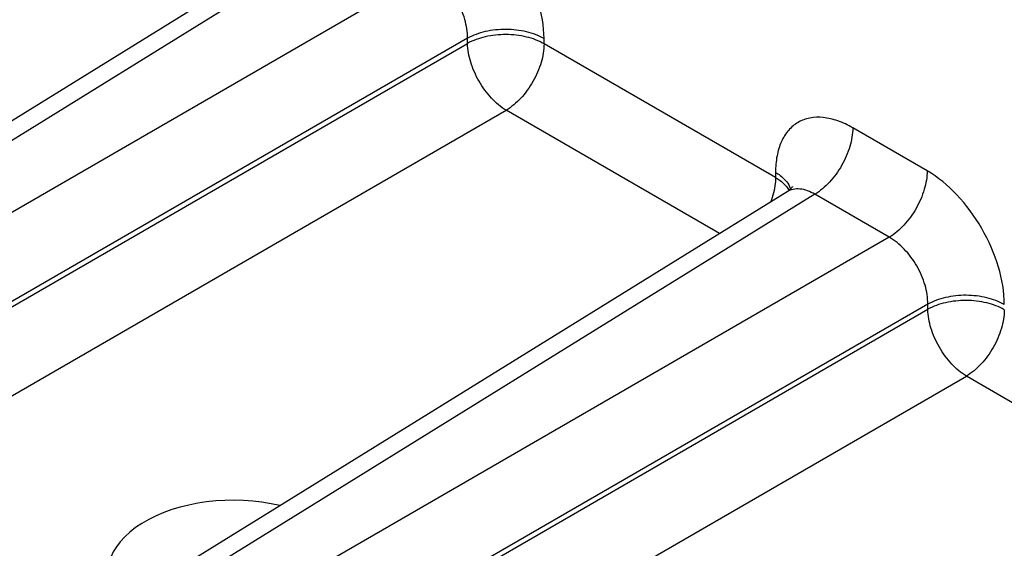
# Model space of a CAD drawing. Header units: inches. Extents: x 0 to 34, y 0 to 22.
# Tile 63 of 97: x 27.624 to 28.328, y 17.135 to 17.512. Entities that reach past the tile are written whole.
import ezdxf

# ---------------------------------------------------------------- set-up
doc = ezdxf.new("R2010")
doc.units = ezdxf.units.IN
doc.header["$LTSCALE"] = 1.87
doc.header["$MEASUREMENT"] = 0
doc.layers.get('0').update_dxf_attribs({"linetype": 'CONTINUOUS'})

msp = doc.modelspace()

# ---------------------------------------------------------------- linework, layer by layer
at = {"color": 7, "linetype": 'CONTINUOUS'}
for p, q in [((27.84383, 17.57928), (27.33859, 17.26684)), ((27.86347, 17.57743), (27.35858, 17.2652)), ((27.91661, 17.54675), (27.39378, 17.24488)), ((27.94418, 17.49899), (27.42136, 17.19712)), ((27.42136, 17.19343), (27.94418, 17.49531)), ((27.94418, 17.49531), (27.94418, 17.49899)), ((27.99885, 17.49503), (27.99885, 17.49871)), ((28.16422, 17.39955), (27.99885, 17.49503)), ((27.44893, 17.14568), (27.97176, 17.44755)), ((28.12424, 17.35951), (27.97176, 17.44755)), ((28.27251, 17.40438), (28.21937, 17.43507)), ((28.16422, 17.40323), (28.16422, 17.39955)), ((28.17263, 17.38944), (27.6674, 17.07699)), ((28.1726, 17.39235), (28.17388, 17.39032)), ((28.19227, 17.38758), (27.68738, 17.07535)), ((28.24542, 17.3569), (28.19227, 17.38758)), ((28.24542, 17.3569), (27.72259, 17.05503)), ((28.27299, 17.30914), (27.75016, 17.00727)), ((27.75016, 17.00359), (28.27299, 17.30546)), ((28.27299, 17.30546), (28.27299, 17.30914)), ((27.77774, 16.95583), (28.30056, 17.2577)), ((28.45304, 17.16966), (28.30056, 17.2577))]:
    msp.add_line(p, q, dxfattribs=at)
msp.add_lwpolyline([(28.17632, 17.39302), (28.17634, 17.39308), (28.17638, 17.39318), (28.17635, 17.39313), (28.17625, 17.39293), (28.17605, 17.39261), (28.17573, 17.39217), (28.1753, 17.39165), (28.17474, 17.39107), (28.17407, 17.39047), (28.17329, 17.38987), (28.17264, 17.38944)], dxfattribs=at)
msp.add_arc((28.16073, 17.38682), 0.01499, 17.55785, 25.47435, dxfattribs=at)
msp.add_ellipse((27.77534, 17.11714), major_axis=(0.08857, 0.00136), ratio=0.587374, start_param=1.15709, end_param=3.57213, dxfattribs=at)
for points, knots in [([(27.99885, 17.49871), (27.99885, 17.50775), (27.99546, 17.52682), (27.98365, 17.55361), (27.96635, 17.57724), (27.95154, 17.58971), (27.94371, 17.59423)], [0, 0, 0, 0, 0.237209, 0.499993, 0.76278, 1, 1, 1, 1]), ([(27.94418, 17.49899), (27.94425, 17.50353), (27.94267, 17.51311), (27.9368, 17.52657), (27.92809, 17.53838), (27.92058, 17.54454), (27.91661, 17.54675)], [0, 0, 0, 0, 0.237701, 0.499993, 0.762288, 1, 1, 1, 1]), ([(27.99885, 17.49871), (27.99498, 17.50095), (27.986, 17.50422), (27.97161, 17.50584), (27.95717, 17.50436), (27.94811, 17.50118), (27.94418, 17.49899)], [0, 0, 0, 0, 0.236704, 0.498908, 0.761705, 1, 1, 1, 1]), ([(27.99885, 17.49503), (27.99498, 17.49726), (27.986, 17.50054), (27.97161, 17.50216), (27.95717, 17.50068), (27.94811, 17.4975), (27.94418, 17.49531)], [0, 0, 0, 0, 0.236704, 0.498908, 0.761705, 1, 1, 1, 1]), ([(27.97176, 17.44755), (27.9679, 17.44986), (27.96059, 17.45616), (27.95201, 17.46799), (27.94606, 17.48133), (27.94425, 17.49081), (27.94418, 17.49531)], [0, 0, 0, 0, 0.236723, 0.500006, 0.763286, 1, 1, 1, 1]), ([(27.99885, 17.49503), (27.99885, 17.49056), (27.9972, 17.48114), (27.9914, 17.46787), (27.9829, 17.45611), (27.97562, 17.44986), (27.97176, 17.44755)], [0, 0, 0, 0, 0.236697, 0.498901, 0.761702, 1, 1, 1, 1]), ([(28.21937, 17.43507), (28.21595, 17.43704), (28.20914, 17.44028), (28.19868, 17.44281), (28.18885, 17.44256), (28.18011, 17.43939), (28.17299, 17.43341), (28.16786, 17.42502), (28.16482, 17.4147), (28.16422, 17.40719), (28.16422, 17.40323)], [0, 0, 0, 0, 0.144904, 0.27453, 0.391126, 0.500011, 0.608893, 0.725483, 0.855102, 1, 1, 1, 1]), ([(28.21937, 17.43507), (28.21937, 17.4306), (28.21771, 17.42118), (28.21192, 17.40791), (28.20342, 17.39615), (28.19613, 17.38989), (28.19227, 17.38758)], [0, 0, 0, 0, 0.236699, 0.498902, 0.761702, 1, 1, 1, 1]), ([(28.16422, 17.40323), (28.16537, 17.40257), (28.16934, 17.39999), (28.17279, 17.39636), (28.17426, 17.39326)], [0, 0, 0, 0, 0.279414, 1, 1, 1, 1]), ([(28.27251, 17.40438), (28.27251, 17.39992), (28.27085, 17.39049), (28.26506, 17.37722), (28.25656, 17.36546), (28.24928, 17.35921), (28.24542, 17.3569)], [0, 0, 0, 0, 0.236699, 0.498902, 0.761702, 1, 1, 1, 1]), ([(28.32766, 17.30887), (28.32766, 17.31791), (28.32427, 17.33697), (28.31245, 17.36376), (28.29516, 17.38739), (28.28034, 17.39986), (28.27251, 17.40438)], [0, 0, 0, 0, 0.237209, 0.499993, 0.76278, 1, 1, 1, 1]), ([(28.16422, 17.39955), (28.16422, 17.39816), (28.16389, 17.39221), (28.16236, 17.38636), (28.16075, 17.38209)], [0, 0, 0, 0, 0.23279, 1, 1, 1, 1]), ([(28.16422, 17.39955), (28.16509, 17.39905), (28.16821, 17.39707), (28.17102, 17.39452), (28.1726, 17.39235)], [0, 0, 0, 0, 0.271231, 1, 1, 1, 1]), ([(28.19227, 17.38758), (28.18905, 17.38951), (28.18386, 17.39165), (28.17689, 17.3914), (28.17392, 17.39023), (28.17264, 17.38944)], [0, 0, 0, 0, 0.546906, 0.780341, 1, 1, 1, 1]), ([(28.27299, 17.30914), (28.27306, 17.31368), (28.27148, 17.32327), (28.26561, 17.33672), (28.25689, 17.34853), (28.24938, 17.35469), (28.24542, 17.3569)], [0, 0, 0, 0, 0.237701, 0.499993, 0.762288, 1, 1, 1, 1]), ([(28.32766, 17.30887), (28.32379, 17.3111), (28.3148, 17.31438), (28.30041, 17.316), (28.28598, 17.31452), (28.27692, 17.31133), (28.27299, 17.30914)], [0, 0, 0, 0, 0.236704, 0.498908, 0.761705, 1, 1, 1, 1]), ([(28.32766, 17.30518), (28.32379, 17.30742), (28.3148, 17.31069), (28.30041, 17.31231), (28.28598, 17.31083), (28.27692, 17.30765), (28.27299, 17.30546)], [0, 0, 0, 0, 0.236704, 0.498908, 0.761705, 1, 1, 1, 1]), ([(28.30056, 17.2577), (28.2967, 17.26001), (28.28939, 17.26632), (28.28081, 17.27814), (28.27487, 17.29148), (28.27306, 17.30096), (28.27299, 17.30546)], [0, 0, 0, 0, 0.236723, 0.500006, 0.763286, 1, 1, 1, 1]), ([(28.32766, 17.30518), (28.32766, 17.30072), (28.326, 17.29129), (28.32021, 17.27802), (28.31171, 17.26626), (28.30442, 17.26001), (28.30056, 17.2577)], [0, 0, 0, 0, 0.236697, 0.498901, 0.761702, 1, 1, 1, 1])]:
    msp.add_open_spline(points, degree=3, knots=knots, dxfattribs=at)

doc.saveas('drawing.dxf')
